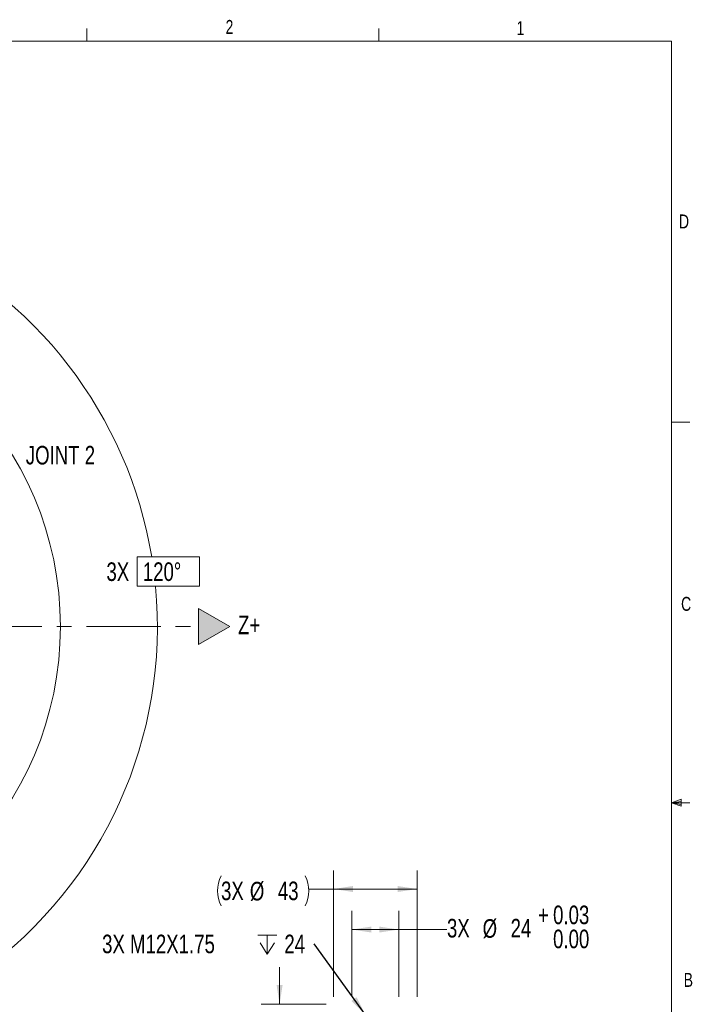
# Model space of a CAD drawing. Header units: millimetres. Extents: x 127 to 4201, y 49 to 2729.
# Tile 44 of 44: x 3045 to 4201, y 1044 to 2728. Entities that reach past the tile are written whole.
import ezdxf

# ---------------------------------------------------------------- set-up
doc = ezdxf.new("R2010")
doc.units = ezdxf.units.MM
doc.header["$LTSCALE"] = 10
doc.linetypes.add('CENTERX2', pattern=[20.32, 12.7, -2.54, 2.54, -2.54])
doc.styles.add('SLDTEXTSTYLE0', font='TXT', dxfattribs={"width": 0.75})
doc.dimstyles.new('SLDDIMSTYLE10', dxfattribs={"dimtxt": 31.75, "dimasz": 33.02, "dimexe": 0, "dimexo": 0.0625, "dimgap": 7.9375, "dimtad": 0, "dimtih": 1, "dimtoh": 1, "dimdec": 0, "dimlfac": 0.3, "dimrnd": 1e-09, "dimzin": 12, "dimdsep": 46, "dimtxsty": 'SLDTEXTSTYLE0', "dimsah": 1, "dimcen": 0.09, "dimadec": 0, "dimazin": 3, "dimtol": 1, "dimtp": 0.03, "dimtfac": 1, "dimtofl": 0, "dimtmove": 0, "dimatfit": 3, "dimfxl": 1, "dimfrac": 2, "dimtolj": 1, "dimtzin": 0, "dimarcsym": 0})
doc.dimstyles.new('SLDDIMSTYLE4', dxfattribs={"dimtxt": 0.18, "dimasz": 33.02, "dimexe": 0, "dimexo": 0.0625, "dimgap": 0, "dimtad": 0, "dimtih": 1, "dimtoh": 1, "dimdec": 0, "dimrnd": 1e-09, "dimzin": 0, "dimdsep": 46, "dimtxsty": 'Standard', "dimsah": 1, "dimcen": 0.09, "dimadec": 0, "dimazin": 0, "dimtfac": 33.02, "dimtdec": 0, "dimtofl": 0, "dimtmove": 0, "dimatfit": 3, "dimfxl": 1, "dimfrac": 2, "dimtolj": 1, "dimtzin": 0, "dimarcsym": 0})
doc.dimstyles.new('SLDDIMSTYLE5', dxfattribs={"dimtxt": 31.75, "dimasz": 33.02, "dimexe": 0, "dimexo": 0.0625, "dimgap": -7.9375, "dimtad": 0, "dimtih": 1, "dimtoh": 1, "dimdec": 4, "dimlfac": 10, "dimzin": 12, "dimdsep": 46, "dimtxsty": 'SLDTEXTSTYLE0', "dimsah": 1, "dimcen": 0.09, "dimadec": 0, "dimazin": 3, "dimtfac": 1, "dimtdec": 0, "dimtofl": 0, "dimtmove": 0, "dimatfit": 3, "dimfxl": 1, "dimfrac": 2, "dimtolj": 1, "dimarcsym": 0})
doc.dimstyles.new('SLDDIMSTYLE8', dxfattribs={"dimtxt": 31.75, "dimasz": 33.02, "dimexe": 0, "dimexo": 0.0625, "dimgap": 7.9375, "dimtad": 0, "dimtih": 1, "dimtoh": 1, "dimdec": 0, "dimlfac": 0.3, "dimrnd": 1e-09, "dimzin": 12, "dimdsep": 46, "dimtxsty": 'SLDTEXTSTYLE0', "dimsah": 1, "dimcen": 0.09, "dimadec": 0, "dimazin": 3, "dimtol": 1, "dimtp": 0.1, "dimtm": 0.1, "dimtfac": 1, "dimtdec": 1, "dimtmove": 0, "dimatfit": 0, "dimfxl": 1, "dimfrac": 2, "dimtolj": 1, "dimarcsym": 0})
doc.dimstyles.new('SLDDIMSTYLE9', dxfattribs={"dimtxt": 31.75, "dimasz": 33.02, "dimexe": 0, "dimexo": 0.0625, "dimgap": 7.9375, "dimtad": 0, "dimtih": 1, "dimtoh": 1, "dimdec": 0, "dimlfac": 0.3, "dimrnd": 1e-09, "dimzin": 12, "dimdsep": 46, "dimtxsty": 'SLDTEXTSTYLE0', "dimsah": 1, "dimcen": 0.09, "dimadec": 0, "dimazin": 3, "dimtfac": 1, "dimtdec": 0, "dimtofl": 0, "dimtmove": 0, "dimatfit": 3, "dimfxl": 1, "dimfrac": 2, "dimtolj": 1, "dimtzin": 12, "dimarcsym": 0})

# ---------------------------------------------------------------- blocks, each defined once
blk = doc.blocks.new('_D_10')
at = {"color": 7, "linetype": 'Continuous', "lineweight": 0}
for p, q in [((2705.6, 2039.6), (2860.2, 2386.9)), ((3246.2, 1758.7), (3246.2, 1809.1)), ((3246.2, 1809.1), (3352.9, 1809.1)), ((3352.9, 1809.1), (3352.9, 1758.7)), ((3352.9, 1758.7), (3246.2, 1758.7)), ((2774.9, 1380.4), (2998.3, 1072.9))]:
    blk.add_line(p, q, dxfattribs=at)
for start, end in [(9.3717, 66), (306, 5.3876)]:
    blk.add_arc((2549.9, 1690), 731, start, end, dxfattribs=at)
for points in [[(2847.2, 2357.9), (2874.9, 2339.2), (2879.3, 2348.4)], [(2979.6, 1098.6), (3009, 1114.6), (3002.8, 1122.6)]]:
    blk.add_solid(points, dxfattribs=at)
at = {"color": 7, "linetype": 'Continuous', "lineweight": 0, "char_height": 31.75, "attachment_point": 1, "style": 'SLDTEXTSTYLE0'}
for s, insert in [('3X', (3193.7, 1799.6)), ('120°', (3255.9, 1799.6))]:
    blk.add_mtext(s, dxfattribs=dict(at, insert=insert))
blk = doc.blocks.new('_D_13')
at = {"color": 7, "linetype": 'Continuous', "lineweight": 0}
for p, q in [((3489.9, 1043.8), (3489.9, 1107.3)), ((3569.5, 1043.8), (3458.1, 1043.8)), ((3600.9, 1027.1), (3458.1, 1027.1)), ((3489.9, 968.3), (3489.9, 1027.1)), ((3426.4, 968.3), (3489.9, 968.3))]:
    blk.add_line(p, q, dxfattribs=at)
for points in [[(3489.9, 1043.8), (3495, 1076.8), (3484.8, 1076.8)], [(3489.9, 1027.1), (3484.8, 994.1), (3495, 994.1)]]:
    blk.add_solid(points, dxfattribs=at)
at = {"color": 7, "linetype": 'Continuous', "lineweight": 0, "attachment_point": 1, "style": 'SLDTEXTSTYLE0'}
for s, insert, char_height in [('3X', (3260, 984), 31.75), ('5', (3321, 984), 31.8), ('±0.1', (3344.5, 984), 31.75)]:
    blk.add_mtext(s, dxfattribs=dict(at, insert=insert, char_height=char_height))
blk = doc.blocks.new('_D_14')
at = {"color": 7, "linetype": 'Continuous', "lineweight": 0}
for p, q in [((3582.2, 1056.5), (3582.2, 1272.8)), ((3725, 1056.5), (3725, 1272.8)), ((3582.2, 1241), (3539.8, 1241)), ((3725, 1241), (3582.2, 1241))]:
    blk.add_line(p, q, dxfattribs=at)
for centre, start, end in [((3440.8, 1237.8), 153.4349, 206.5651), ((3482.7, 1237.8), 333.4349, 26.5651)]:
    blk.add_arc(centre, 57.1, start, end, dxfattribs=at)
for points in [[(3582.2, 1241), (3615.2, 1235.9), (3615.2, 1246.1)], [(3725, 1241), (3692, 1246.1), (3692, 1235.9)]]:
    blk.add_solid(points, dxfattribs=at)
at = {"color": 7, "linetype": 'Continuous', "lineweight": 0, "char_height": 31.75, "attachment_point": 1, "style": 'SLDTEXTSTYLE0'}
for s, insert in [('3X', (3389.7, 1253.7)), ('%%c', (3439, 1253.2)), ('43', (3486.9, 1253.7))]:
    blk.add_mtext(s, dxfattribs=dict(at, insert=insert))
blk = doc.blocks.new('_D_15')
at = {"color": 7, "linetype": 'Continuous', "lineweight": 0}
for p, q in [((3613.6, 1056.5), (3613.6, 1203.4)), ((3693.6, 1056.5), (3693.6, 1203.4)), ((3613.6, 1171.7), (3693.6, 1171.7)), ((3693.6, 1171.7), (3776.2, 1171.7))]:
    blk.add_line(p, q, dxfattribs=at)
for points in [[(3613.6, 1171.7), (3646.6, 1166.6), (3646.6, 1176.7)], [(3693.6, 1171.7), (3660.6, 1176.7), (3660.6, 1166.6)]]:
    blk.add_solid(points, dxfattribs=at)
at = {"color": 7, "linetype": 'Continuous', "lineweight": 0, "attachment_point": 1, "style": 'SLDTEXTSTYLE0'}
for s, insert, char_height in [('0.03', (3957.7, 1212.6), 31.75), ('+', (3932, 1212.6), 31.8), ('3X', (3776.2, 1189.9), 31.75), ('%%c', (3837.2, 1189.4), 31.75), ('24', (3885.1, 1189.9), 31.75), ('0.00', (3957.7, 1171.5), 31.75)]:
    blk.add_mtext(s, dxfattribs=dict(at, insert=insert, char_height=char_height))
blk = doc.blocks.new('SW_SYMBOL_HOLE_DEPTH')
at = {"color": 0, "linetype": 'Continuous', "lineweight": 0}
for p, q in [((0, 8750), (8000, 8750)), ((4000, 8750), (4000, 750)), ((1000, 5550), (4000, 750)), ((7000, 5550), (4000, 750))]:
    blk.add_line(p, q, dxfattribs=at)
blk = doc.blocks.new('SW_NOTE_7')
at = {"color": 0, "linetype": 'Continuous', "lineweight": 0, "xscale": 0.0040555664, "yscale": 0.0040555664, "zscale": 0.0040555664}
blk.add_blockref('SW_SYMBOL_HOLE_DEPTH', (-96.6, -21), dxfattribs=at)
at = {"color": 0, "linetype": 'Continuous', "lineweight": 0, "char_height": 31.75, "attachment_point": 1, "style": 'SLDTEXTSTYLE0'}
for s, insert in [('3X M12X1.75', (-363, 15.6)), ('24', (-51.2, 15.6))]:
    blk.add_mtext(s, dxfattribs=dict(at, insert=insert))

msp = doc.modelspace()

# ---------------------------------------------------------------- hatches: boundary and pattern name
at = {"linetype": 'Continuous'}
msp.add_hatch(color=7, dxfattribs=at).paths.add_polyline_path([(3404.77317, 1690.021747), (3351.079595, 1721.021747), (3351.079595, 1659.021747)], flags=0)

# ---------------------------------------------------------------- linework, layer by layer
at = {"color": 7, "linetype": 'Continuous', "lineweight": 0}
for p, q in [((3159.862291, 2691.223471), (3159.862291, 2712.76247)), ((3659.924791, 2691.223471), (3659.924791, 2712.76247)), ((4160.050791, 2039.261099), (4191.800791, 2039.261099)), ((3351.079595, 1721.021747), (3351.079595, 1659.021747)), ((3404.77317, 1690.021747), (3351.079595, 1721.021747)), ((3351.079595, 1659.021747), (3404.77317, 1690.021747)), ((4160.050791, 1388.386099), (4177.114874, 1394.48455)), ((4160.050791, 1388.386099), (4177.114874, 1390.681791)), ((4160.050791, 1388.386099), (4191.800791, 1388.386099)), ((4160.050791, 1388.386099), (4177.114874, 1382.651153)), ((4160.050791, 1388.386099), (4177.114874, 1385.767836)), ((4177.114874, 1394.48455), (4177.114874, 1382.651153))]:
    msp.add_line(p, q, dxfattribs=at)
at = {"color": 7, "linetype": 'Continuous', "lineweight": 15}
for p in [(159.550791, 2691.223471), (4160.050791, 87.723471)]:
    msp.add_line(p, (4160.050791, 2691.223471), dxfattribs=at)
at = {"color": 7, "linetype": 'CENTERX2', "lineweight": 0}
msp.add_line((2549.904858, 1690.021747), (3351.079595, 1690.021747), dxfattribs=at)
at = {"color": 7, "linetype": 'Continuous', "lineweight": 15}
msp.add_circle((2549.904858, 1690.021747), 565, dxfattribs=at)

# ---------------------------------------------------------------- block references
at = {"color": 7, "linetype": 'Continuous', "lineweight": 0}
msp.add_blockref('SW_NOTE_7', (3549.252219, 1147.29927), dxfattribs=at)

# ---------------------------------------------------------------- texts
at = {"color": 7, "linetype": 'Continuous', "lineweight": 0, "attachment_point": 1, "style": 'SLDTEXTSTYLE0'}
for s, insert, char_height in [('2', (3397.502586, 2727.323777), 23.8125), ('1', (3895.149274, 2725.169462), 23.8125), ('D', (4173.097756, 2394.586085), 23.8125), ('JOINT 2', (3055.719331, 1998.830063), 31.75), ('C', (4176.700868, 1740.554873), 23.8125), ('Z+', (3418.790714, 1708.526938), 31.75), ('B', (4181.148381, 1097.430174), 23.8125)]:
    msp.add_mtext(s, dxfattribs=dict(at, insert=insert, char_height=char_height))

# ---------------------------------------------------------------- dimensions: what is measured, and where the dimension line sits
at = {"color": 7, "linetype": 'Continuous', "lineweight": 0}
dim = msp.add_angular_dim_2l(base=(3216.151821, 1389.112774), line1=((2767.385401, 1390.685459), (2549.904858, 1690.021747)), line2=((2700.397416, 2028.033566), (2549.904858, 1690.021747)), text='3X<>', dimstyle='SLDDIMSTYLE5', dxfattribs=at)
dim.commit()
dim.dimension.update_dxf_attribs({"geometry": '_D_10', "text_midpoint": (3274.904858, 1783.863244), "dimtype": 162})
for base, p1, p2, text, dimstyle, picture, middle in [((3725.013139, 1241.008033), (3582.20099, 1043.813345), (3725.013139, 1043.813345), '(3X%%c<>)', 'SLDDIMSTYLE9', '_D_14', (3461.767, 1241.008033)), ((3693.607065, 1171.657216), (3613.607065, 1043.813345), (3693.607065, 1043.813345), '3X %%c<>', 'SLDDIMSTYLE10', '_D_15', (3907.987855, 1171.657216))]:
    dim = msp.add_linear_dim(base=base, p1=p1, p2=p2, text=text, dimstyle=dimstyle, dxfattribs=at)
    dim.commit()
    dim.dimension.update_dxf_attribs({"geometry": picture, "text_midpoint": middle, "dimtype": 160})
dim = msp.add_linear_dim(base=(3489.879911, 1027.146679), p1=(3582.20099, 1043.813345), p2=(3613.607065, 1027.146679), angle=90, text='3X <>', dimstyle='SLDDIMSTYLE8', dxfattribs=at)
dim.commit()
dim.dimension.update_dxf_attribs({"geometry": '_D_13', "text_midpoint": (3489.879911, 968.279862), "dimtype": 160})

# ---------------------------------------------------------------- leaders
msp.add_leader([(3636.607065, 1025.960759), (3549.252219, 1147.29927)], dimstyle='SLDDIMSTYLE4', dxfattribs=at)

doc.saveas('drawing.dxf')
